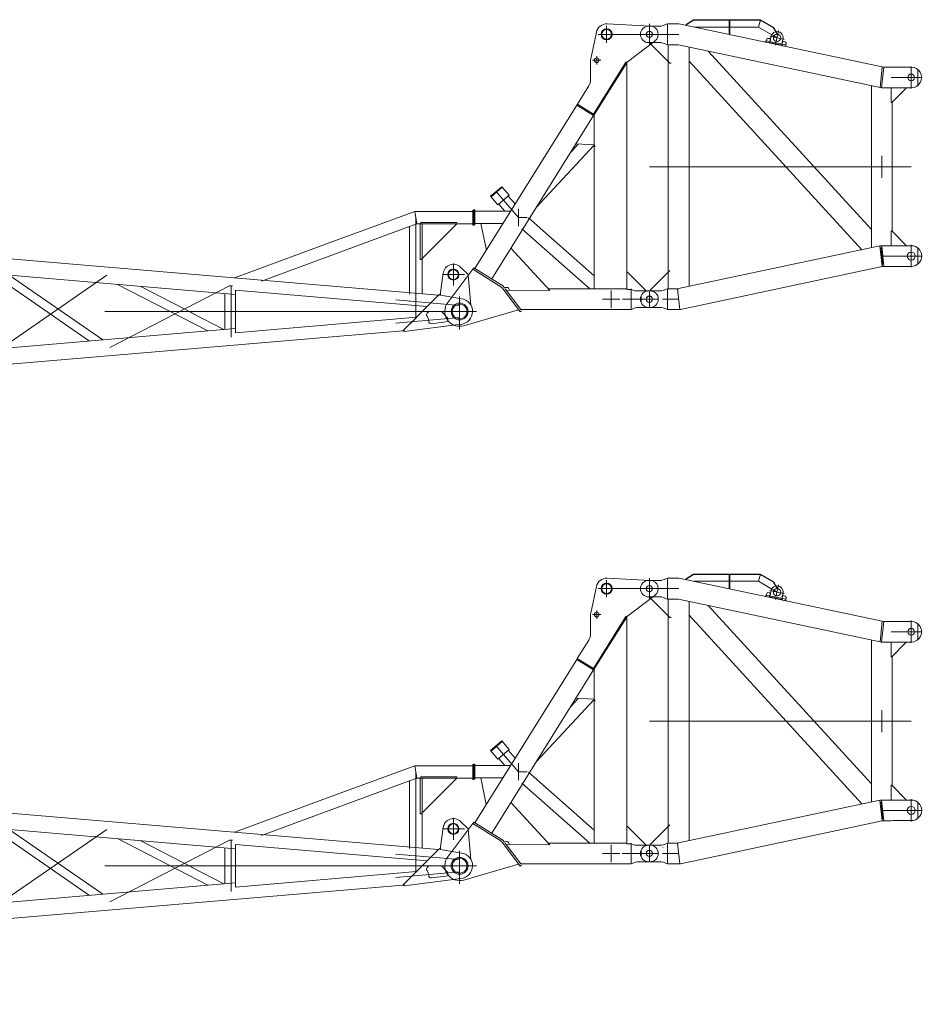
# Model space of a CAD drawing. Extents: x 8365 to 131642, y 1960 to 79602.
# Tile 113 of 121: x 100750 to 108075, y 49846 to 57839. Entities that reach past the tile are written whole.
import ezdxf

# ---------------------------------------------------------------- set-up
doc = ezdxf.new("R2010")
doc.units = 0
doc.header["$LTSCALE"] = 100
doc.header["$MEASUREMENT"] = 0
doc.linetypes.add('CENTER', pattern=[50.5, 30, -9, 2.5, -9])
doc.linetypes.add('HIDDEN', pattern=[12.6, 8.4, -4.2])
for name, color, linetype in [('11', 7, 'Continuous'), ('4', 54, 'Continuous'), ('5', 7, 'Continuous')]:
    doc.layers.add(name, color=color, linetype=linetype)

# ---------------------------------------------------------------- blocks, each defined once
blk = doc.blocks.new('*G24')
at = {"layer": '11', "color": 7, "linetype": 'Continuous', "lineweight": 9}
for p, q in [((104148.3, 51101.5), (92632.6, 52084.5)), ((102500.9, 51108.7), (92427, 51969.2)), ((103241, 51518.8), (103956.2, 51782.6)), ((104426.4, 51782.6), (103956.2, 51782.6)), ((103961.8, 51782.6), (104426.4, 51782.6)), ((104426.4, 51731.8), (104426.4, 51791.8)), ((104426.4, 51791.8), (104434.4, 51791.8)), ((104426.4, 51782.6), (104426.4, 51681)), ((104426.4, 51671.8), (104426.4, 51731.8)), ((104434.4, 51791.8), (104434.4, 51671.8)), ((102713.4, 51215.9), (103906.3, 51656.2)), ((103908.9, 51657.2), (103914.5, 51653.2)), ((103973.6, 51681), (103914.5, 51659.2)), ((103914.5, 51659.2), (103914.5, 51121.5)), ((103914.5, 51653.2), (103914.5, 51548.5)), ((104016.1, 51681), (103973.6, 51681)), ((104426.4, 51681), (103973.6, 51681)), ((104426.4, 51681), (103979.2, 51681)), ((104009.3, 51691.8), (104000.3, 51682.8)), ((104000.3, 51682.8), (104000.3, 51405)), ((104300.3, 51691.8), (104009.3, 51691.8)), ((104016.1, 51402.6), (104016.1, 51681)), ((104018.2, 51402.3), (104300.3, 51684.3)), ((104434.4, 51671.8), (104426.4, 51671.8)), ((102625.4, 51291.7), (103241, 51518.8)), ((103914.5, 51437.8), (103914.5, 51417.8)), ((104270.3, 51180.1), (104270.3, 51360.1)), ((104327.8, 51330.6), (104385.3, 51276.1)), ((100524.2, 51277.6), (101316.1, 50730.2)), ((101425.7, 50739.6), (100664.7, 51265.6)), ((102625.4, 51291.7), (102492.8, 51242.8)), ((102492.8, 51242.8), (102625.4, 51291.7)), ((104165.2, 51123.8), (104187.6, 51281.9)), ((104180.3, 51270.1), (104360.3, 51270.1)), ((104390.5, 51266.3), (104411.8, 51021.6)), ((101544.2, 51190.4), (102276.9, 50812.3)), ((102157.2, 50952.8), (101727.1, 51174.8)), ((103914.5, 51201.1), (103914.5, 51121.5)), ((103914.5, 51201.1), (103914.5, 51121.5)), ((104016.1, 51112.8), (104016.1, 51194)), ((102414.5, 51116.1), (102414.5, 50824)), ((102500.9, 50797.3), (102500.9, 51142.3)), ((102500.9, 51142.3), (104057.5, 51009.9)), ((104056.6, 51010), (104148.3, 51101.5)), ((104136.4, 51102.5), (104152.1, 51104.2)), ((104150.8, 51104), (104139.2, 51092.4)), ((104152.8, 51104.9), (104335.8, 51073.9)), ((104165.2, 51113.9), (104154.9, 51104.6)), ((104154.9, 51104.6), (104165.2, 51102.8)), ((104165.2, 51102.8), (104165.2, 51123.8)), ((104165.2, 51102.8), (104165.2, 51113.9)), ((104335.8, 51073.9), (104165.2, 51102.8)), ((104320.3, 51090.1), (104320.3, 50823)), ((104057.5, 51009.9), (103970.2, 50922.8)), ((102407.8, 50823.5), (102143.9, 50959.7)), ((103970.2, 50922.8), (102500.9, 50797.3)), ((103860.4, 50814), (103969.3, 50922.7)), ((103969.3, 50922.7), (103871.4, 50824.9)), ((103871.4, 50824.9), (103969.3, 50922.7)), ((104064.1, 50964), (104057.7, 50957.4)), ((104165, 50970.1), (104078.5, 50970.1)), ((104220.8, 50919.1), (104179.7, 50963.6)), ((104333.1, 50865.9), (103871.4, 50808.1)), ((104091.9, 50871.2), (104208.6, 50885.7)), ((102500.9, 50831.4), (92427, 49970.9)), ((92515.5, 49845.7), (103860.4, 50814)), ((103871.4, 50808.9), (103860.4, 50814)), ((103871.4, 50808.1), (103871.4, 50824.3))]:
    blk.add_line(p, q, dxfattribs=at)
at = {"layer": '11', "color": 7, "linetype": 'CENTER', "lineweight": 9}
for p, q in [((103956.2, 51782.6), (103973.6, 51681)), ((103965.3, 51731.8), (103965.3, 50970.1)), ((103965.3, 51050.4), (103965.3, 51692.6)), ((100484.2, 50592.4), (101456.8, 51264.7)), ((102453.3, 51179.5), (101480.7, 50677.5)), ((102477.2, 51177.5), (102453.3, 51179.5)), ((102465.3, 50761), (102465.3, 51178.5)), ((104320.3, 50849.6), (104320.3, 51090.6)), ((104320.3, 51020.1), (103803.6, 51064.2)), ((103965.3, 51025.9), (103965.3, 50914.3)), ((104440.3, 50970.1), (92320.3, 50970.1)), ((104440.3, 50970.1), (103803.6, 50970.1)), ((104320.3, 50920.1), (103803.6, 50875.9)), ((103909.5, 50970.1), (104021.1, 50970.1)), ((103909.5, 50970.1), (104021.1, 50970.1)), ((103965.3, 50970.1), (103914.5, 50970.1)), ((103965.3, 50970.1), (103914.5, 50970.1)), ((104070.3, 50970.1), (104440.3, 50970.1))]:
    blk.add_line(p, q, dxfattribs=at)
at = {"layer": '11', "color": 7, "linetype": 'HIDDEN', "lineweight": 9}
for p, q in [((104426.4, 51777.6), (104426.4, 51686)), ((104000.3, 51405), (104000.3, 51391.8)), ((104007.8, 51391.8), (104018.2, 51402.3)), ((104016.1, 51402.6), (104016.1, 51194)), ((104000.3, 51391.8), (104007.8, 51391.8)), ((103914.5, 51201.1), (103914.5, 51216.3)), ((103914.5, 51121.5), (103914.5, 51111.6)), ((103914.5, 51052.2), (103914.5, 51057.2))]:
    blk.add_line(p, q, dxfattribs=at)
at = {"layer": '11', "color": 7, "linetype": 'Continuous', "lineweight": 9}
blk.add_lwpolyline([(104385.3, 51276.1), (104386.3, 51275.1), (104387.2, 51274), (104388, 51272.8), (104388.7, 51271.6), (104389.3, 51270.3), (104389.9, 51268.9), (104390.3, 51267.5), (104390.5, 51266.1), (104390.7, 51264.7), (104390.8, 51263.3)], dxfattribs=at)
for centre, radius in [((104270.3, 51270), 45), ((104270.3, 51270.1), 40), ((104320.3, 50970.1), 68.5), ((104320.3, 50970.1), 60)]:
    blk.add_circle(centre, radius, dxfattribs=at)
for centre, radius, start, end in [((104270.2, 51270.1), 83.6, 46.44685, 171.87492), ((104320.3, 50970.1), 105, -82.96387, 81.48035), ((104072, 50943.4), 20, 135.72221, -141.38229), ((104009.5, 50893.5), 60, -1.74008, 38.61652), ((104078.5, 50950), 20, 90, 135.66278), ((104165, 50950.1), 20, 42.69417, 90.00109), ((104206.1, 50905.5), 20, -82.95624, 42.69739), ((104089.5, 50891.1), 20, 178.25922, -82.9184)]:
    blk.add_arc(centre, radius, start, end, dxfattribs=at)
at = {"layer": '5', "color": 7, "linetype": 'Continuous', "lineweight": 9}
for p, q in [((104165.2, 51113.8), (104165.2, 51113.9)), ((104165.2, 51113.9), (104165.2, 51113.9)), ((104165.2, 51113.4), (104165.2, 51113.7)), ((104165.2, 51113.5), (104165.2, 51113.7)), ((104165.2, 51113.2), (104165.2, 51113.6)), ((104165.2, 51113.3), (104165.2, 51113.6)), ((104165.2, 51113.3), (104165.2, 51113.6)), ((104165.2, 51113.1), (104165.2, 51113.5)), ((104165.2, 51112.8), (104165.2, 51113.4)), ((104165.2, 51112.8), (104165.2, 51113.4)), ((104165.2, 51112.9), (104165.2, 51113.4)), ((104165.2, 51112.5), (104165.2, 51113.3)), ((104165.2, 51112.6), (104165.2, 51113.3)), ((104165.2, 51112.7), (104165.2, 51113.3)), ((104165.2, 51112.4), (104165.2, 51113.2)), ((104165.2, 51112.5), (104165.2, 51113.2)), ((104165.2, 51112.1), (104165.2, 51113.1)), ((104165.2, 51112.2), (104165.2, 51113.1)), ((104165.2, 51112.3), (104165.2, 51113.1)), ((104165.2, 51111.9), (104165.2, 51113)), ((104165.2, 51112), (104165.2, 51113)), ((104165.2, 51112), (104165.2, 51113)), ((104165.2, 51111.7), (104165.2, 51112.9)), ((104165.2, 51111.8), (104165.2, 51112.9)), ((104165.2, 51111.8), (104165.2, 51112.9)), ((104165.2, 51111.6), (104165.2, 51112.8)), ((104165.2, 51111.3), (104165.2, 51112.7)), ((104165.2, 51111.3), (104165.2, 51112.7)), ((104165.2, 51111.4), (104165.2, 51112.7)), ((104165.2, 51111.5), (104165.2, 51112.7)), ((104165.2, 51111.1), (104165.2, 51112.6)), ((104165.2, 51111.1), (104165.2, 51112.6)), ((104165.2, 51111.2), (104165.2, 51112.6)), ((104165.2, 51110.8), (104165.2, 51112.5)), ((104165.2, 51111), (104165.2, 51112.5)), ((104165.2, 51110.6), (104165.2, 51112.4)), ((104165.2, 51110.7), (104165.2, 51112.4)), ((104165.2, 51110.8), (104165.2, 51112.4)), ((104165.2, 51110.5), (104165.2, 51112.3)), ((104165.2, 51110.6), (104165.2, 51112.3)), ((104165.2, 51110.4), (104165.2, 51112.2)), ((104165.2, 51110.4), (104165.2, 51112.2)), ((104165.2, 51110.1), (104165.2, 51112.1)), ((104165.2, 51110.1), (104165.2, 51112.1)), ((104165.2, 51109.9), (104165.2, 51112)), ((104165.2, 51109.9), (104165.2, 51112)), ((104165.2, 51110), (104165.2, 51112)), ((104165.2, 51109.8), (104165.2, 51111.9))]:
    blk.add_line(p, q, dxfattribs=at)
blk = doc.blocks.new('*G25')
at = {"layer": '11', "color": 7, "linetype": 'Continuous', "lineweight": 9}
for p, q in [((104148.4, 55601.5), (92632.7, 56584.5)), ((102501, 55608.7), (92427.1, 56469.2)), ((103241.1, 56018.8), (103956.3, 56282.6)), ((104426.5, 56282.6), (103956.3, 56282.6)), ((103961.9, 56282.6), (104426.5, 56282.6)), ((104426.5, 56231.8), (104426.5, 56291.8)), ((104426.5, 56291.8), (104434.5, 56291.8)), ((104426.5, 56282.6), (104426.5, 56181)), ((104434.5, 56291.8), (104434.5, 56171.8)), ((104426.5, 56171.8), (104426.5, 56231.8)), ((102713.5, 55715.9), (103906.4, 56156.2)), ((103908.9, 56157.2), (103914.6, 56153.2)), ((103973.7, 56181), (103914.6, 56159.2)), ((103914.6, 56159.2), (103914.6, 55621.5)), ((103914.6, 56153.2), (103914.6, 56048.5)), ((104016.2, 56181), (103973.7, 56181)), ((104426.5, 56181), (103973.7, 56181)), ((104426.5, 56181), (103979.2, 56181)), ((104009.4, 56191.8), (104000.4, 56182.8)), ((104000.4, 56182.8), (104000.4, 55905)), ((104300.4, 56191.8), (104009.4, 56191.8)), ((104016.2, 55902.6), (104016.2, 56181)), ((104018.3, 55902.3), (104300.4, 56184.3)), ((104434.5, 56171.8), (104426.5, 56171.8)), ((102625.5, 55791.7), (103241.1, 56018.8)), ((103914.6, 55937.8), (103914.6, 55917.8)), ((104270.4, 55680.1), (104270.4, 55860.1)), ((104327.9, 55830.6), (104385.3, 55776.1)), ((100524.3, 55777.6), (101316.2, 55230.2)), ((101425.8, 55239.6), (100664.7, 55765.6)), ((102625.5, 55791.7), (102492.9, 55742.8)), ((102492.9, 55742.8), (102625.5, 55791.7)), ((104165.3, 55623.8), (104187.7, 55781.9)), ((104180.4, 55770.1), (104360.4, 55770.1)), ((104390.6, 55766.3), (104411.8, 55521.6)), ((101544.3, 55690.4), (102277, 55312.3)), ((102157.3, 55452.8), (101727.2, 55674.8)), ((102501, 55297.3), (102501, 55642.3)), ((102501, 55642.3), (104057.6, 55509.9)), ((103914.6, 55701.1), (103914.6, 55621.5)), ((103914.6, 55701.1), (103914.6, 55621.5)), ((104016.2, 55612.8), (104016.2, 55694)), ((102414.6, 55616.1), (102414.6, 55324)), ((104056.7, 55510), (104148.4, 55601.5)), ((104136.4, 55602.5), (104152.2, 55604.2)), ((104150.9, 55604), (104139.3, 55592.4)), ((104152.9, 55604.9), (104335.9, 55573.9)), ((104165.3, 55613.9), (104154.9, 55604.6)), ((104154.9, 55604.6), (104165.3, 55602.8)), ((104165.3, 55602.8), (104165.3, 55623.8)), ((104165.3, 55602.8), (104165.3, 55613.9)), ((104335.9, 55573.9), (104165.3, 55602.8)), ((104320.4, 55590.1), (104320.4, 55323)), ((104057.6, 55509.9), (103970.2, 55422.8)), ((102407.9, 55323.5), (102143.9, 55459.7)), ((103970.2, 55422.8), (102501, 55297.3)), ((103860.5, 55314), (103969.3, 55422.7)), ((103969.3, 55422.7), (103871.5, 55324.9)), ((103871.5, 55324.9), (103969.3, 55422.7)), ((104064.2, 55464), (104057.8, 55457.4)), ((104165.1, 55470.1), (104078.5, 55470.1)), ((104220.9, 55419.1), (104179.8, 55463.6)), ((102501, 55331.4), (92427.1, 54470.9)), ((104333.2, 55365.9), (103871.5, 55308.1)), ((103871.5, 55308.1), (103871.5, 55324.3)), ((104092, 55371.2), (104208.6, 55385.7)), ((92515.6, 54345.7), (103860.5, 55314)), ((103871.5, 55308.9), (103860.5, 55314))]:
    blk.add_line(p, q, dxfattribs=at)
at = {"layer": '11', "color": 7, "linetype": 'CENTER', "lineweight": 9}
for p, q in [((103956.3, 56282.6), (103973.7, 56181)), ((103965.4, 56231.8), (103965.4, 55470.1)), ((103965.4, 55550.4), (103965.4, 56192.6)), ((100484.3, 55092.4), (101456.9, 55764.7)), ((102453.3, 55679.5), (101480.8, 55177.5)), ((102477.3, 55677.5), (102453.3, 55679.5)), ((102465.4, 55261), (102465.4, 55678.5)), ((104320.4, 55520.1), (103803.7, 55564.2)), ((104320.4, 55349.6), (104320.4, 55590.6)), ((103965.4, 55525.9), (103965.4, 55414.3)), ((104440.4, 55470.1), (92320.4, 55470.1)), ((104440.4, 55470.1), (103803.7, 55470.1)), ((104320.4, 55420.1), (103803.7, 55375.9)), ((103909.6, 55470.1), (104021.2, 55470.1)), ((103909.6, 55470.1), (104021.2, 55470.1)), ((103965.4, 55470.1), (103914.6, 55470.1)), ((103965.4, 55470.1), (103914.6, 55470.1)), ((104070.4, 55470.1), (104440.4, 55470.1))]:
    blk.add_line(p, q, dxfattribs=at)
at = {"layer": '11', "color": 7, "linetype": 'HIDDEN', "lineweight": 9}
for p, q in [((104426.5, 56277.6), (104426.5, 56186)), ((104000.4, 55905), (104000.4, 55891.8)), ((104000.4, 55891.8), (104007.9, 55891.8)), ((104007.9, 55891.8), (104018.3, 55902.3)), ((104016.2, 55902.6), (104016.2, 55694)), ((103914.6, 55701.1), (103914.6, 55716.3)), ((103914.6, 55621.5), (103914.6, 55611.6)), ((103914.6, 55552.2), (103914.6, 55557.2))]:
    blk.add_line(p, q, dxfattribs=at)
at = {"layer": '11', "color": 7, "linetype": 'Continuous', "lineweight": 9}
blk.add_lwpolyline([(104385.3, 55776.1), (104386.3, 55775.1), (104387.2, 55774), (104388.1, 55772.8), (104388.8, 55771.6), (104389.4, 55770.3), (104389.9, 55768.9), (104390.3, 55767.5), (104390.6, 55766.1), (104390.8, 55764.7), (104390.8, 55763.3)], dxfattribs=at)
for centre, radius in [((104270.3, 55770), 45), ((104270.4, 55770.1), 40), ((104320.4, 55470.1), 68.5), ((104320.4, 55470.1), 60)]:
    blk.add_circle(centre, radius, dxfattribs=at)
for centre, radius, start, end in [((104270.3, 55770.1), 83.6, 46.44685, 171.87492), ((104320.4, 55470.1), 105, -82.96387, 81.48035), ((104072.1, 55443.4), 20, 135.72221, -141.38229), ((104009.6, 55393.5), 60, -1.74008, 38.61652), ((104078.5, 55450), 20, 90, 135.66278), ((104165.1, 55450.1), 20, 42.69417, 90.00109), ((104206.2, 55405.5), 20, -82.95624, 42.69739), ((104089.5, 55391.1), 20, 178.25922, -82.9184)]:
    blk.add_arc(centre, radius, start, end, dxfattribs=at)
at = {"layer": '5', "color": 7, "linetype": 'Continuous', "lineweight": 9}
for p, q in [((104165.3, 55613.8), (104165.3, 55613.9)), ((104165.3, 55613.9), (104165.3, 55613.9)), ((104165.3, 55613.4), (104165.3, 55613.7)), ((104165.3, 55613.5), (104165.3, 55613.7)), ((104165.3, 55613.2), (104165.3, 55613.6)), ((104165.3, 55613.3), (104165.3, 55613.6)), ((104165.3, 55613.3), (104165.3, 55613.6)), ((104165.3, 55613.1), (104165.3, 55613.5)), ((104165.3, 55612.8), (104165.3, 55613.4)), ((104165.3, 55612.8), (104165.3, 55613.4)), ((104165.3, 55612.9), (104165.3, 55613.4)), ((104165.3, 55612.5), (104165.3, 55613.3)), ((104165.3, 55612.6), (104165.3, 55613.3)), ((104165.3, 55612.7), (104165.3, 55613.3)), ((104165.3, 55612.4), (104165.3, 55613.2)), ((104165.3, 55612.5), (104165.3, 55613.2)), ((104165.3, 55612.1), (104165.3, 55613.1)), ((104165.3, 55612.2), (104165.3, 55613.1)), ((104165.3, 55612.3), (104165.3, 55613.1)), ((104165.3, 55611.9), (104165.3, 55613)), ((104165.3, 55612), (104165.3, 55613)), ((104165.3, 55612), (104165.3, 55613)), ((104165.3, 55611.7), (104165.3, 55612.9)), ((104165.3, 55611.8), (104165.3, 55612.9)), ((104165.3, 55611.8), (104165.3, 55612.9)), ((104165.3, 55611.6), (104165.3, 55612.8)), ((104165.3, 55611.3), (104165.3, 55612.7)), ((104165.3, 55611.3), (104165.3, 55612.7)), ((104165.3, 55611.4), (104165.3, 55612.7)), ((104165.3, 55611.5), (104165.3, 55612.7)), ((104165.3, 55611.1), (104165.3, 55612.6)), ((104165.3, 55611.1), (104165.3, 55612.6)), ((104165.3, 55611.2), (104165.3, 55612.6)), ((104165.3, 55610.8), (104165.3, 55612.5)), ((104165.3, 55611), (104165.3, 55612.5)), ((104165.3, 55610.6), (104165.3, 55612.4)), ((104165.3, 55610.7), (104165.3, 55612.4)), ((104165.3, 55610.8), (104165.3, 55612.4)), ((104165.3, 55610.5), (104165.3, 55612.3)), ((104165.3, 55610.6), (104165.3, 55612.3)), ((104165.3, 55610.4), (104165.3, 55612.2)), ((104165.3, 55610.4), (104165.3, 55612.2)), ((104165.3, 55610.1), (104165.3, 55612.1)), ((104165.3, 55610.1), (104165.3, 55612.1)), ((104165.3, 55609.9), (104165.3, 55612)), ((104165.3, 55609.9), (104165.3, 55612)), ((104165.3, 55610), (104165.3, 55612)), ((104165.3, 55609.8), (104165.3, 55611.9))]:
    blk.add_line(p, q, dxfattribs=at)
blk = doc.blocks.new('*G34')
at = {"layer": '11', "color": 7, "linetype": 'Continuous', "lineweight": 9}
for p, q in [((105868.6, 57787.5), (105517.7, 57805)), ((105430.2, 57737.7), (105384.4, 57520.5)), ((105682.3, 57495.7), (105906.1, 57666.3)), ((105383.4, 57510.1), (105383.3, 57354.7)), ((105670.6, 57495.1), (105406.4, 57072.3)), ((105406.4, 57072.3), (105670.6, 57495.1)), ((105413.2, 57068), (105680.3, 57495.6)), ((105672.4, 57480.5), (105413.3, 57068.3)), ((105670.6, 57495.1), (105682.3, 57495.7)), ((105678.2, 57482.8), (105672.3, 57482.6)), ((105672.3, 57482.6), (105672.4, 57480.5)), ((105678.2, 55648.3), (105678.2, 57482.8)), ((105678.3, 57482.8), (105680.3, 57495.6)), ((105368.2, 57301.7), (105275.8, 57153.9)), ((105277, 57153.1), (104444.8, 55820.2)), ((105275.8, 57153.9), (105406.4, 57072.3)), ((105272.6, 57145.1), (105408.3, 57060.3)), ((104581, 55735.1), (105408.3, 57060.3)), ((105406.4, 57072.3), (105413.2, 57068)), ((105406.4, 57057.2), (105413.3, 57057.5)), ((105413.3, 57068.3), (105413.4, 55654.3)), ((105413.4, 56819.8), (104942.6, 56314.9)), ((104942.6, 56314.9), (105413.4, 56819.8)), ((105283.1, 56829.1), (105224.8, 56766.5)), ((105413.3, 56823.1), (105264.4, 56830)), ((105421.2, 56810.1), (105413.3, 56816.8)), ((105413.3, 56816.8), (105413.7, 56808.1)), ((105413.7, 56808.1), (105421.3, 56808.5)), ((105421.3, 56808.5), (105421.2, 56810.1)), ((104571.7, 56405.3), (104662.7, 56483.5)), ((104662.7, 56483.5), (104571.7, 56405.3)), ((104667, 56478.5), (104575.9, 56400.4)), ((104662.7, 56483.5), (104667, 56478.5)), ((104722.7, 56413.7), (104662.7, 56483.5)), ((104575.9, 56400.4), (104571.7, 56405.3)), ((104571.7, 56405.3), (104631.6, 56335.5)), ((104631.6, 56335.5), (104722.7, 56413.7)), ((104435.4, 56294.1), (104435.4, 56174.1)), ((104443.4, 56294.1), (104435.4, 56294.1)), ((104443.4, 56234.1), (104443.4, 56294.1)), ((104443.4, 56284.9), (104734.9, 56284.9)), ((104443.4, 56174.4), (104443.4, 56234.1)), ((105413.4, 55758.7), (104879.1, 56230)), ((104435.4, 56174.1), (104443.4, 56174.4)), ((104671.5, 56183.3), (104443.4, 56183.3)), ((104491.7, 56183.3), (104537.3, 55968.2)), ((104826.7, 56140.8), (105378.2, 55654.3)), ((105051.4, 55641.2), (104737.7, 55982.2)), ((104428.9, 55812.4), (104224.8, 55542.7)), ((104428.9, 55812.4), (104436.8, 55825.1)), ((104654.3, 55671.6), (104428.9, 55812.4)), ((104654.3, 55671.6), (104428.9, 55812.4)), ((104436.8, 55825.1), (104662.3, 55684.3)), ((105678.2, 55790.1), (105683.2, 55790.3)), ((105683.2, 55790.3), (105828.2, 55642.6)), ((104811.9, 55467.5), (104667.8, 55659.2)), ((104679.8, 55668.2), (104685.1, 55661.2)), ((104690.3, 55654.2), (104690.3, 55654.2)), ((104690.3, 55654.2), (104816.8, 55485.9)), ((104698.8, 55642.4), (105051.4, 55641.2)), ((105678.2, 55654.3), (105039.4, 55654.3)), ((105413.4, 55654.3), (105502.9, 55654.3)), ((105678.2, 55654.3), (105657.3, 55653.3)), ((105712.2, 55648.3), (105678.2, 55648.3)), ((105741.4, 55637.6), (105712.2, 55648.3)), ((105713.2, 55654.3), (105713.2, 55486)), ((105828.5, 55637.6), (105741.4, 55637.6)), ((105760, 55637.6), (105860.4, 55637.6)), ((105828.2, 55642.6), (105828.5, 55637.6)), ((105860.4, 55637.6), (105865.4, 55637.6)), ((104353.7, 55354.8), (104799, 55484.6)), ((104823.9, 55476.5), (104811.9, 55467.5)), ((104816.8, 55485.9), (105642.9, 55486)), ((105642.9, 55486), (105657.2, 55486.6)), ((105657.3, 55486), (105713.2, 55486)), ((105713.2, 55486), (105748, 55498.6)), ((105748, 55498.6), (105760, 55502.6)), ((105760, 55502.6), (105860.4, 55502.6)), ((105860.4, 55502.6), (105865.4, 55502.8)), ((104221, 55470.1), (104456.3, 55470.1))]:
    blk.add_line(p, q, dxfattribs=at)
at = {"layer": '11', "color": 7, "linetype": 'CENTER', "lineweight": 9}
for p, q in [((105860.3, 57805.1), (105860.3, 57635.1)), ((105581.3, 57720.1), (105445.3, 57720.1)), ((105513.3, 57788.1), (105513.3, 57652.1)), ((105513.3, 57788.1), (105513.3, 57652.1)), ((105935.3, 57720.1), (105542.3, 57720.1)), ((105467.1, 57510.1), (105399.6, 57510.1)), ((105433.3, 57543.9), (105433.4, 57476.4)), ((104677.2, 56374.6), (104617.2, 56444.4)), ((104677.2, 56374.6), (104797.7, 56234.1)), ((104797.8, 56304.1), (104797.8, 56164.1)), ((104443.4, 56234.1), (104435.4, 56233.7)), ((104867.8, 56234.1), (104797.7, 56234.1)), ((105550.4, 55640.1), (105550.4, 55500.1)), ((105860.4, 55502.6), (105860.4, 55637.6)), ((104320.4, 55365.3), (104320.4, 55575.2)), ((105550.4, 55570.1), (105480.4, 55570.1)), ((105620.4, 55570.1), (105550.4, 55570.1)), ((105641, 55570.1), (105752.9, 55570.1)), ((105932.9, 55570.1), (105748.9, 55570.1)), ((104201.4, 55500.5), (104201.4, 55500.1)), ((105772.1, 55502.6), (105777.9, 55502.9))]:
    blk.add_line(p, q, dxfattribs=at)
at = {"layer": '11', "color": 7, "linetype": 'HIDDEN', "lineweight": 9}
blk.add_line((105968.9, 55620), (105968.9, 55620.1), dxfattribs=at)
at = {"layer": '11', "color": 7, "linetype": 'Continuous', "lineweight": 9}
for centre, radius in [((105513.2, 57720.1), 45), ((105513.2, 57720.1), 40), ((105860.3, 57720.1), 25), ((105433.3, 57510.1), 19), ((105860.4, 55570.1), 25), ((104320.4, 55470.1), 68.5), ((104320.4, 55470.1), 60)]:
    blk.add_circle(centre, radius, dxfattribs=at)
for centre, radius, start, end in [((105513.3, 57720.1), 85, 87.09126, 168.04116), ((105865.3, 57720.1), 67.5, 82.42555, 90.00054), ((105865.3, 57720.1), 67.5, -52.82325, 87.22311), ((105433.4, 57510.1), 50, 168.00024, 179.99706), ((105283.4, 57354.7), 100, -32.00165, 0.01278), ((104797.7, 56234.1), 50.8, -179.99981, -179.8818), ((104627.6, 55628.9), 50.4, 36.99781, 57.92461), ((104627.6, 55628.9), 50.4, 36.99781, 57.92461), ((104627.8, 55629.2), 65, 36.90756, 57.98658), ((104627.8, 55629.2), 65, 36.92979, 58.00187), ((104700.1, 55641.2), 25, 2.6, 126.93022), ((105865.4, 55570.1), 67.5, -0.00168, 90.00698), ((105865.4, 55570.1), 67.3, -90.00815, 0.00057), ((104320.4, 55470.1), 120, 142.74714, -73.86381)]:
    blk.add_arc(centre, radius, start, end, dxfattribs=at)
at = {"layer": '4', "color": 54, "linetype": 'Continuous', "lineweight": 9}
for p, q in [((104771.2, 56343), (104715.7, 56407.7)), ((104638.6, 56341.5), (104687.2, 56284.9))]:
    blk.add_line(p, q, dxfattribs=at)
blk = doc.blocks.new('*G35')
at = {"layer": '11', "color": 7, "linetype": 'CENTER', "lineweight": 9}
for p, q in [((105860.3, 57805.2), (105860.3, 57635.2)), ((105860.3, 57720.1), (105788.8, 57720.1)), ((105971.8, 57720.1), (105860.3, 57720.1)), ((106098.3, 57720.1), (105967.8, 57720.1)), ((106909, 57750.6), (106887.8, 57650.9)), ((106887.8, 57650.9), (106807.6, 57667.9)), ((106896.5, 57692), (106837.8, 57704.4)), ((106887.8, 57650.9), (106884.1, 57633.3)), ((106887.8, 57650.9), (106968, 57633.8)), ((106955.2, 57679.5), (106896.5, 57692)), ((107985.3, 57460.2), (107985.3, 57280.2)), ((107823.3, 57370.2), (107985.3, 57370.2)), ((107985.3, 57370.2), (108075.3, 57370.2)), ((107747.3, 56555), (107747.3, 56734.8)), ((105860.4, 56645.1), (107985.3, 56645.2)), ((107740.2, 55988.3), (107747.4, 55920.2)), ((107985.4, 56010.2), (107985.4, 55830.2)), ((107747.4, 55920.2), (107754.5, 55852)), ((107827.4, 55920.2), (107747.4, 55920.2)), ((107823.4, 55920.2), (107985.4, 55920.2)), ((107985.4, 55920.2), (108075.4, 55920.2)), ((105860.4, 55502.7), (105860.4, 55637.7)), ((106089.5, 55654.3), (106107.2, 55486)), ((105932.9, 55570.2), (105748.9, 55570.1)), ((106098.4, 55570.1), (105967.9, 55570.1))]:
    blk.add_line(p, q, dxfattribs=at)
at = {"layer": '11', "color": 7, "linetype": 'Continuous', "lineweight": 9}
for p, q in [((105972.7, 57791.6), (106007.5, 57804.3)), ((106007.5, 57804.3), (106007.5, 57658.5)), ((106007.5, 57804.3), (106100.7, 57804.3)), ((106100.7, 57804.3), (106113.4, 57802.9)), ((107749.5, 57455.7), (106113.4, 57802.9)), ((106217.8, 57839), (106157.8, 57800.2)), ((106157.8, 57797.4), (106217.8, 57836.2)), ((106157.8, 57800.2), (106158.1, 57793.5)), ((106217.8, 57839), (106217.9, 57836.2)), ((106761.2, 57839), (106217.8, 57839)), ((106217.8, 57836.2), (106760.5, 57836.2)), ((106512.8, 57831.2), (106507.8, 57831)), ((106507.8, 57831), (106507.8, 57719.2)), ((106512.8, 57718.2), (106512.8, 57831.2)), ((106745.3, 57779.6), (106761.2, 57839)), ((106761.2, 57839), (106745.3, 57779.6)), ((106868.9, 57773.6), (106760.5, 57836.2)), ((106870.3, 57776.1), (106761.2, 57839)), ((105860.3, 57787.6), (105855.3, 57787.4)), ((105959.8, 57787.6), (105860.3, 57787.6)), ((105959.8, 57787.7), (105972.7, 57791.6)), ((106223.3, 57779.6), (106745.3, 57779.6)), ((106745.3, 57779.6), (106853.4, 57717.2)), ((106885.7, 57740.8), (106868.9, 57773.6)), ((106888.1, 57741.2), (106870.3, 57776.1)), ((106870.3, 57776.1), (106870.4, 57773.7)), ((106892.5, 57694.7), (106902.8, 57712.5)), ((106901.4, 57710.1), (106895.4, 57721.9)), ((106902.8, 57712.5), (106898, 57721.9)), ((105855.3, 57652.6), (105860.3, 57652.8)), ((105860.3, 57652.6), (105959.8, 57652.6)), ((105869.8, 57652.6), (105870.2, 57643.6)), ((105870.2, 57643.6), (106026.7, 57486.7)), ((105948.6, 57652.6), (105942.8, 57652.4)), ((105959.8, 57652.5), (105972.7, 57648.6)), ((106007.5, 57636), (105972.7, 57648.6)), ((106082.7, 57636), (106036.7, 57636)), ((106096.1, 57634.6), (106082.7, 57636)), ((106096.1, 57634.6), (107732.2, 57287.4)), ((106801.2, 57657), (106806.3, 57662)), ((106812.4, 57680.8), (106806.3, 57662)), ((106806.3, 57662), (106811, 57654.9)), ((106806.3, 57662), (106811, 57654.9)), ((106835.5, 57686.2), (106823, 57687.7)), ((106829.6, 57651), (106836.7, 57655.6)), ((106836.7, 57655.6), (106829.6, 57651)), ((106835.8, 57651.7), (106840, 57671.2)), ((106846.8, 57649.7), (106835.8, 57651.7)), ((106836.7, 57655.6), (106841.7, 57679.1)), ((106839.3, 57648.9), (106836.7, 57655.6)), ((106842.9, 57672.7), (106847, 57698.9)), ((106925.8, 57633.8), (106846.8, 57650.4)), ((106846.8, 57650.4), (106846.8, 57649.7)), ((106857.8, 57648), (106858, 57645)), ((106862.8, 57643.9), (106862.7, 57647)), ((106870.7, 57707.2), (106892.5, 57694.7)), ((106925.8, 57632.6), (106925.8, 57633.8)), ((106935.6, 57630.5), (106925.8, 57632.6)), ((106931.3, 57629.4), (106936.5, 57634.4)), ((106936.5, 57634.4), (106941.4, 57657.9)), ((106936.5, 57634.4), (106941.1, 57627.3)), ((106941.1, 57627.3), (106936.5, 57634.4)), ((106936.8, 57650.2), (106939.8, 57650.3)), ((106944.6, 57678.2), (106937.3, 57652.8)), ((106947, 57662.3), (106962, 57658.2)), ((106970, 57647.7), (106966.8, 57628)), ((106182.5, 55674), (106182.5, 57616.2)), ((106337.8, 57583.3), (107663.2, 56136.6)), ((106959.7, 57623.4), (106941.1, 57627.3)), ((106966.8, 57628), (106959.7, 57623.4)), ((106966.8, 57628), (106959.7, 57623.4)), ((106969.4, 57621.3), (106966.8, 57628)), ((106014.2, 57499.2), (106014.2, 55791)), ((106026.7, 57486.7), (106036.7, 57487.2)), ((107585.8, 55971.9), (106182.5, 57503.7)), ((107523.8, 57503.6), (107523.8, 57503.6)), ((107749.5, 57455.7), (107732.2, 57287.4)), ((107744.9, 57286), (107762.9, 57454.3)), ((107762.9, 57454.3), (107749.5, 57455.7)), ((107762.9, 57454.3), (107822.8, 57454.3)), ((107836.1, 57453.7), (107822.8, 57454.3)), ((107836.1, 57453.7), (107986.8, 57453.7)), ((108040.3, 57306.1), (108040.3, 57434.3)), ((107663.2, 57302), (107663.2, 55988.3)), ((107732.2, 57287.4), (107744.9, 57286)), ((107822.8, 57286), (107744.9, 57286)), ((107822.4, 57286.7), (107822.4, 57166.7)), ((107836.1, 57286.7), (107822.8, 57286.1)), ((107827.4, 57166.9), (107942.4, 57281.7)), ((107986.8, 57286.7), (107836.1, 57286.7)), ((107942.4, 57281.7), (107942.2, 57286.7)), ((107822.4, 57166.7), (107827.4, 57166.9)), ((107831.5, 56119.6), (107831.5, 57172.1)), ((107822.4, 56123.7), (107827.4, 56123.9)), ((107822.4, 56003.7), (107822.4, 56123.7)), ((107827.4, 56123.9), (107942.4, 56008.7)), ((107731.6, 56002.9), (106096.8, 55655.8)), ((107745.6, 56004.3), (107731.6, 56002.9)), ((107731.6, 56002.9), (107748.9, 55834.5)), ((107795.4, 56004.3), (107745.6, 56004.3)), ((107763.6, 55836), (107745.6, 56004.3)), ((107822.2, 56004.3), (107795.4, 56004.3)), ((107836.8, 56003.7), (107822.2, 56004.3)), ((107836.8, 56003.7), (107986.9, 56003.7)), ((107942.4, 56008.7), (107942.7, 56003.7)), ((108040.4, 55856.1), (108040.3, 55984.3)), ((105869.4, 55646.6), (106026.7, 55803.5)), ((106114.1, 55487.4), (107748.9, 55834.5)), ((107748.9, 55834.5), (107763.6, 55836)), ((107763.6, 55836), (107822.2, 55836)), ((107836.8, 55836.7), (107822.2, 55836)), ((107986.9, 55836.7), (107836.8, 55836.7)), ((105855.4, 55637.6), (105860.4, 55637.8)), ((105860.4, 55637.8), (105869.8, 55638.3)), ((105860.4, 55637.6), (105959.8, 55637.6)), ((105869.8, 55637.6), (105869.4, 55646.6)), ((105972.8, 55641.6), (105959.8, 55637.7)), ((106007.5, 55654.3), (105972.8, 55641.6)), ((106007.5, 55486), (106007.5, 55654.3)), ((106082.1, 55654.3), (106036.7, 55654.3)), ((106082.1, 55654.3), (106096.9, 55654.9)), ((105968.9, 55620), (105968.9, 55620.1)), ((105860.4, 55502.6), (105855.4, 55502.4)), ((105860.4, 55502.7), (105865.4, 55502.9)), ((105959.8, 55502.6), (105860.4, 55502.6)), ((105972.8, 55498.6), (105959.8, 55502.5)), ((105972.8, 55498.6), (106007.5, 55486)), ((106007.5, 55486), (106100.2, 55486)), ((106114.1, 55487.4), (106100.2, 55486))]:
    blk.add_line(p, q, dxfattribs=at)
at = {"layer": '11', "color": 7, "linetype": 'HIDDEN', "lineweight": 9}
for p, q in [((106512.8, 57831.2), (106507.8, 57831)), ((106512.8, 57779.6), (106507.8, 57779.4)), ((106853.4, 57717.2), (106870.7, 57707.2)), ((106885.7, 57741.1), (106895.4, 57721.9)), ((106898, 57721.9), (106888.1, 57741.2)), ((106007.5, 57658.5), (106008.5, 57636)), ((106036.7, 57636), (106007.5, 57636)), ((106014.2, 57636.4), (106014.2, 57489.8)), ((106014.2, 55653.9), (106014.2, 55800.5)), ((106036.7, 55654.3), (106007.5, 55654.3)), ((105792.9, 55595.6), (105792.9, 55544.6))]:
    blk.add_line(p, q, dxfattribs=at)
at = {"layer": '11', "color": 7, "linetype": 'Continuous', "lineweight": 9}
for points in [[(106837, 57686.2), (106836.9, 57686.2), (106836.7, 57686.2), (106836.6, 57686.2), (106836.4, 57686.2), (106836.3, 57686.3), (106836.1, 57686.3), (106836, 57686.3), (106835.8, 57686.3), (106835.7, 57686.2), (106835.5, 57686.2)], [(106840, 57671.2), (106840.4, 57671.2), (106840.9, 57671.1), (106841.3, 57671.2), (106841.7, 57671.3), (106842.1, 57671.4), (106842.4, 57671.6), (106842.7, 57671.8), (106842.8, 57672.1), (106842.9, 57672.4), (106842.9, 57672.7)], [(106937.3, 57652.8), (106936.8, 57650.2)], [(106962, 57658.2), (106963.2, 57657.7), (106964.4, 57657.1), (106965.6, 57656.2), (106966.6, 57655.3), (106967.6, 57654.1), (106968.4, 57652.9), (106969.1, 57651.6), (106969.6, 57650.3), (106969.9, 57649), (106970, 57647.7)]]:
    blk.add_lwpolyline(points, dxfattribs=at)
for centre, radius in [((105860.3, 57720.2), 25), ((106896.5, 57692), 30), ((107985.3, 57370.2), 27.5), ((107985.4, 55920.2), 32.5), ((105860.4, 55570.2), 25)]:
    blk.add_circle(centre, radius, dxfattribs=at)
for centre, radius, start, end in [((105855.3, 57720.1), 67.5, -179.99911, -90.00168), ((105855.3, 57720.1), 67.3, 89.99178, -179.99679), ((106896.5, 57692), 50, -11.9827, 168.02395), ((106822, 57677.7), 10, 83.98067, 161.93968), ((106835.8, 57680.3), 5.99, -12.03107, 78.10385), ((106896.5, 57692), 50, 168.02392, 172.01949), ((106947.3, 57656.6), 6.01, 78.01531, 167.91613), ((106896.5, 57692), 50, -15.98359, -11.98282), ((107986.8, 57370.2), 83.5, -89.99537, 90.00485), ((107986.9, 55920.2), 83.5, -89.99537, 89.99645), ((105855.4, 55570.1), 67.5, 90.01097, -179.99679), ((105855.4, 55570.1), 67.5, -179.99911, -89.99302), ((105865.4, 55570.1), 67.5, -89.98917, -82.42783)]:
    blk.add_arc(centre, radius, start, end, dxfattribs=at)
blk = doc.blocks.new('*G36')
at = {"layer": '11', "color": 7, "linetype": 'Continuous', "lineweight": 9}
for p, q in [((105430.1, 53237.7), (105384.4, 53020.5)), ((105868.6, 53287.5), (105517.6, 53305)), ((105682.3, 52995.7), (105906.1, 53166.3)), ((105383.3, 53010.1), (105383.3, 52854.7)), ((105670.5, 52995.1), (105406.3, 52572.3)), ((105406.3, 52572.3), (105670.5, 52995.1)), ((105413.1, 52568), (105680.2, 52995.6)), ((105672.4, 52980.5), (105413.3, 52568.3)), ((105670.5, 52995.1), (105682.3, 52995.7)), ((105678.1, 52982.8), (105672.3, 52982.6)), ((105672.3, 52982.6), (105672.4, 52980.5)), ((105678.2, 51148.3), (105678.1, 52982.8)), ((105678.3, 52982.8), (105680.2, 52995.6)), ((105368.1, 52801.7), (105275.7, 52653.9)), ((105276.9, 52653.1), (104444.7, 51320.2)), ((105272.6, 52645.1), (105408.3, 52560.3)), ((105275.7, 52653.9), (105406.3, 52572.3)), ((104580.9, 51235.1), (105408.3, 52560.3)), ((105406.3, 52572.3), (105413.1, 52568)), ((105406.3, 52557.2), (105413.3, 52557.5)), ((105413.3, 52568.3), (105413.3, 51154.3)), ((105413.3, 52319.8), (104942.5, 51814.9)), ((104942.5, 51814.9), (105413.3, 52319.8)), ((105283, 52329.1), (105224.7, 52266.5)), ((105413.3, 52323.1), (105264.4, 52330)), ((105421.2, 52310.1), (105413.3, 52316.8)), ((105413.3, 52316.8), (105413.7, 52308.1)), ((105413.7, 52308.1), (105421.2, 52308.5)), ((105421.2, 52308.5), (105421.2, 52310.1)), ((104571.6, 51905.3), (104662.7, 51983.5)), ((104662.7, 51983.5), (104571.6, 51905.3)), ((104666.9, 51978.5), (104575.9, 51900.4)), ((104662.7, 51983.5), (104666.9, 51978.5)), ((104722.6, 51913.7), (104662.7, 51983.5)), ((104575.9, 51900.4), (104571.6, 51905.3)), ((104571.6, 51905.3), (104631.6, 51835.5)), ((104631.6, 51835.5), (104722.6, 51913.7)), ((104435.3, 51794.1), (104435.3, 51674.1)), ((104443.3, 51794.1), (104435.3, 51794.1)), ((104443.3, 51734.1), (104443.3, 51794.1)), ((104443.3, 51784.9), (104734.9, 51784.9)), ((104443.3, 51674.4), (104443.3, 51734.1)), ((105413.3, 51258.7), (104879.1, 51730)), ((104435.3, 51674.1), (104443.3, 51674.4)), ((104671.5, 51683.3), (104443.3, 51683.3)), ((104491.6, 51683.3), (104537.2, 51468.2)), ((104826.7, 51640.8), (105378.2, 51154.3)), ((105051.3, 51141.2), (104737.6, 51482.2)), ((104428.8, 51312.4), (104436.8, 51325.1)), ((104436.8, 51325.1), (104662.2, 51184.3)), ((104428.8, 51312.4), (104224.8, 51042.7)), ((104654.3, 51171.6), (104428.8, 51312.4)), ((104654.3, 51171.6), (104428.8, 51312.4)), ((105678.2, 51290.1), (105683.2, 51290.3)), ((105683.2, 51290.3), (105828.2, 51142.6)), ((104811.8, 50967.5), (104667.7, 51159.2)), ((104679.7, 51168.2), (104685, 51161.2)), ((104690.2, 51154.2), (104690.2, 51154.2)), ((104690.2, 51154.2), (104816.7, 50985.9)), ((104698.7, 51142.4), (105051.3, 51141.2)), ((105678.2, 51154.3), (105039.3, 51154.3)), ((105413.3, 51154.3), (105502.9, 51154.3)), ((105678.2, 51154.3), (105657.2, 51153.3)), ((105712.1, 51148.3), (105678.2, 51148.3)), ((105741.4, 51137.6), (105712.1, 51148.3)), ((105713.2, 51154.3), (105713.2, 50986)), ((105828.4, 51137.6), (105741.4, 51137.6)), ((105759.9, 51137.6), (105860.3, 51137.6)), ((105828.2, 51142.6), (105828.4, 51137.6)), ((105860.3, 51137.6), (105865.3, 51137.6)), ((105713.2, 50986), (105747.9, 50998.6)), ((105747.9, 50998.6), (105759.9, 51002.6)), ((105759.9, 51002.6), (105860.3, 51002.6)), ((105860.3, 51002.6), (105865.3, 51002.8)), ((104221, 50970.1), (104456.2, 50970.1)), ((104353.7, 50854.8), (104799, 50984.6)), ((104823.8, 50976.5), (104811.8, 50967.5)), ((104816.7, 50985.9), (105642.8, 50986)), ((105642.8, 50986), (105657.2, 50986.6)), ((105657.2, 50986), (105713.2, 50986))]:
    blk.add_line(p, q, dxfattribs=at)
at = {"layer": '11', "color": 7, "linetype": 'CENTER', "lineweight": 9}
for p, q in [((105513.3, 53288.1), (105513.3, 53152.1)), ((105513.3, 53288.1), (105513.3, 53152.1)), ((105860.3, 53305.1), (105860.3, 53135.1)), ((105581.3, 53220.1), (105445.3, 53220.1)), ((105935.3, 53220.1), (105542.2, 53220.1)), ((105467, 53010.1), (105399.5, 53010.1)), ((105433.3, 53043.9), (105433.3, 52976.4)), ((104677.1, 51874.6), (104617.2, 51944.4)), ((104677.1, 51874.6), (104797.7, 51734.1)), ((104797.7, 51804.1), (104797.7, 51664.1)), ((104443.3, 51734.1), (104435.3, 51733.7)), ((104867.7, 51734.1), (104797.7, 51734.1)), ((105550.3, 51140.1), (105550.3, 51000.1)), ((105860.3, 51002.6), (105860.3, 51137.6)), ((104201.3, 51000.5), (104201.3, 51000.1)), ((104320.3, 50865.3), (104320.3, 51075.2)), ((105550.3, 51070.1), (105480.3, 51070.1)), ((105620.3, 51070.1), (105550.3, 51070.1)), ((105640.9, 51070.1), (105752.8, 51070.1)), ((105932.8, 51070.1), (105748.8, 51070.1)), ((105772.1, 51002.6), (105777.8, 51002.9))]:
    blk.add_line(p, q, dxfattribs=at)
at = {"layer": '11', "color": 7, "linetype": 'HIDDEN', "lineweight": 9}
blk.add_line((105968.8, 51120), (105968.8, 51120.1), dxfattribs=at)
at = {"layer": '11', "color": 7, "linetype": 'Continuous', "lineweight": 9}
for centre, radius in [((105513.2, 53220.1), 45), ((105513.2, 53220.1), 40), ((105860.3, 53220.1), 25), ((105433.3, 53010.1), 19), ((105860.3, 51070.1), 25), ((104320.3, 50970.1), 68.5), ((104320.3, 50970.1), 60)]:
    blk.add_circle(centre, radius, dxfattribs=at)
for centre, radius, start, end in [((105513.3, 53220.1), 85, 87.09126, 168.04116), ((105865.3, 53220.1), 67.5, 82.42555, 90.00054), ((105865.3, 53220.1), 67.5, -52.82325, 87.22311), ((105433.3, 53010.1), 50, 168.00024, 179.99706), ((105283.3, 52854.7), 100, -32.00165, 0.01278), ((104797.7, 51734.1), 50.8, -179.99981, -179.8818), ((104627.5, 51128.9), 50.4, 36.99781, 57.92461), ((104627.5, 51128.9), 50.4, 36.99781, 57.92461), ((104627.8, 51129.2), 65, 36.90756, 57.98658), ((104627.8, 51129.2), 65, 36.92979, 58.00187), ((104700, 51141.2), 25, 2.6, 126.93022), ((105865.3, 51070.1), 67.5, -0.00168, 90.00698), ((104320.3, 50970.1), 120, 142.74714, -73.86381), ((105865.3, 51070.1), 67.3, -90.00815, 0.00057)]:
    blk.add_arc(centre, radius, start, end, dxfattribs=at)
at = {"layer": '4', "color": 54, "linetype": 'Continuous', "lineweight": 9}
for p, q in [((104771.1, 51843), (104715.6, 51907.7)), ((104638.6, 51841.5), (104687.1, 51784.9))]:
    blk.add_line(p, q, dxfattribs=at)
blk = doc.blocks.new('*G37')
at = {"layer": '11', "color": 7, "linetype": 'Continuous', "lineweight": 9}
for p, q in [((106217.8, 53339), (106157.8, 53300.2)), ((106157.8, 53297.4), (106217.8, 53336.2)), ((106217.8, 53339), (106217.9, 53336.2)), ((106761.2, 53339), (106217.8, 53339)), ((106217.8, 53336.2), (106760.4, 53336.2)), ((106512.8, 53331.2), (106507.8, 53331)), ((106507.8, 53331), (106507.8, 53219.2)), ((106512.8, 53218.2), (106512.8, 53331.2)), ((106745.3, 53279.6), (106761.2, 53339)), ((106761.2, 53339), (106745.3, 53279.6)), ((106868.8, 53273.6), (106760.4, 53336.2)), ((106870.2, 53276.1), (106761.2, 53339)), ((105860.3, 53287.6), (105855.3, 53287.4)), ((105959.7, 53287.6), (105860.3, 53287.6)), ((105959.7, 53287.7), (105972.7, 53291.6)), ((105972.7, 53291.6), (106007.4, 53304.3)), ((106007.4, 53304.3), (106007.4, 53158.5)), ((106007.4, 53304.3), (106100.6, 53304.3)), ((106100.6, 53304.3), (106113.4, 53302.9)), ((107749.4, 52955.7), (106113.4, 53302.9)), ((106157.8, 53300.2), (106158.1, 53293.5)), ((106223.2, 53279.6), (106745.3, 53279.6)), ((106745.3, 53279.6), (106853.3, 53217.2)), ((106885.6, 53240.8), (106868.8, 53273.6)), ((106888.1, 53241.2), (106870.2, 53276.1)), ((106870.2, 53276.1), (106870.3, 53273.7)), ((106801.1, 53157), (106806.3, 53162)), ((106812.4, 53180.8), (106806.3, 53162)), ((106806.3, 53162), (106810.9, 53154.9)), ((106806.3, 53162), (106810.9, 53154.9)), ((106835.5, 53186.2), (106822.9, 53187.7)), ((106835.8, 53151.7), (106839.9, 53171.2)), ((106836.6, 53155.6), (106841.6, 53179.1)), ((106842.9, 53172.7), (106846.9, 53198.9)), ((106870.7, 53207.2), (106892.5, 53194.7)), ((106892.5, 53194.7), (106902.8, 53212.5)), ((106901.4, 53210.1), (106895.3, 53221.9)), ((106902.8, 53212.5), (106898, 53221.9)), ((106936.4, 53134.4), (106941.4, 53157.9)), ((106944.5, 53178.2), (106937.3, 53152.8)), ((106947, 53162.3), (106961.9, 53158.2)), ((105855.3, 53152.6), (105860.2, 53152.8)), ((105860.3, 53152.6), (105959.7, 53152.6)), ((105869.7, 53152.6), (105870.1, 53143.6)), ((105870.1, 53143.6), (106026.6, 52986.7)), ((105948.5, 53152.6), (105942.8, 53152.4)), ((105959.7, 53152.5), (105972.7, 53148.6)), ((106007.4, 53136), (105972.7, 53148.6)), ((106082.6, 53136), (106036.6, 53136)), ((106096.1, 53134.6), (106082.6, 53136)), ((106096.1, 53134.6), (107732.1, 52787.4)), ((106182.5, 51174), (106182.4, 53116.2)), ((106337.8, 53083.3), (107663.1, 51636.6)), ((106829.5, 53151), (106836.6, 53155.6)), ((106836.6, 53155.6), (106829.5, 53151)), ((106846.8, 53149.7), (106835.8, 53151.7)), ((106839.3, 53148.9), (106836.6, 53155.6)), ((106925.7, 53133.8), (106846.7, 53150.4)), ((106846.7, 53150.4), (106846.8, 53149.7)), ((106857.8, 53148), (106857.9, 53145)), ((106862.8, 53143.9), (106862.6, 53147)), ((106925.8, 53132.6), (106925.7, 53133.8)), ((106935.6, 53130.5), (106925.8, 53132.6)), ((106931.2, 53129.4), (106936.4, 53134.4)), ((106936.4, 53134.4), (106941, 53127.3)), ((106941, 53127.3), (106936.4, 53134.4)), ((106936.7, 53150.2), (106939.7, 53150.3)), ((106959.6, 53123.4), (106941, 53127.3)), ((106966.7, 53128), (106959.6, 53123.4)), ((106966.7, 53128), (106959.6, 53123.4)), ((106970, 53147.7), (106966.7, 53128)), ((106969.4, 53121.3), (106966.7, 53128)), ((106014.1, 52999.2), (106014.2, 51291)), ((107585.8, 51471.9), (106182.4, 53003.7)), ((107523.8, 53003.6), (107523.8, 53003.6)), ((106026.6, 52986.7), (106036.6, 52987.2)), ((107749.4, 52955.7), (107732.1, 52787.4)), ((107744.9, 52786), (107762.9, 52954.3)), ((107762.9, 52954.3), (107749.4, 52955.7)), ((107762.9, 52954.3), (107822.7, 52954.3)), ((107836.1, 52953.7), (107822.7, 52954.3)), ((107836.1, 52953.7), (107986.8, 52953.7)), ((108040.3, 52806.1), (108040.3, 52934.3)), ((107663.1, 52802), (107663.2, 51488.3)), ((107732.1, 52787.4), (107744.9, 52786)), ((107822.7, 52786), (107744.9, 52786)), ((107822.3, 52786.7), (107822.4, 52666.7)), ((107836.1, 52786.7), (107822.7, 52786.1)), ((107827.3, 52666.9), (107942.3, 52781.7)), ((107986.8, 52786.7), (107836.1, 52786.7)), ((107942.3, 52781.7), (107942.1, 52786.7)), ((107822.4, 52666.7), (107827.3, 52666.9)), ((107831.4, 51619.6), (107831.4, 52672.1)), ((107822.4, 51623.7), (107827.4, 51623.9)), ((107822.4, 51503.7), (107822.4, 51623.7)), ((107827.4, 51623.9), (107942.4, 51508.7)), ((107731.6, 51502.9), (106096.8, 51155.8)), ((107745.5, 51504.3), (107731.6, 51502.9)), ((107731.6, 51502.9), (107748.8, 51334.5)), ((107795.4, 51504.3), (107745.5, 51504.3)), ((107763.6, 51336), (107745.5, 51504.3)), ((107822.1, 51504.3), (107795.4, 51504.3)), ((107836.8, 51503.7), (107822.1, 51504.3)), ((107836.8, 51503.7), (107986.8, 51503.7)), ((107942.4, 51508.7), (107942.6, 51503.7)), ((108040.3, 51356.1), (108040.3, 51484.3)), ((106114, 50987.4), (107748.8, 51334.5)), ((107748.8, 51334.5), (107763.6, 51336)), ((107763.6, 51336), (107822.1, 51336)), ((107836.8, 51336.7), (107822.1, 51336)), ((107986.8, 51336.7), (107836.8, 51336.7)), ((105869.4, 51146.6), (106026.7, 51303.5)), ((105855.3, 51137.6), (105860.3, 51137.8)), ((105860.3, 51137.8), (105869.7, 51138.3)), ((105860.3, 51137.6), (105959.8, 51137.6)), ((105869.8, 51137.6), (105869.4, 51146.6)), ((105972.7, 51141.6), (105959.8, 51137.7)), ((105968.8, 51120), (105968.8, 51120.1)), ((106007.5, 51154.3), (105972.7, 51141.6)), ((106007.5, 50986), (106007.5, 51154.3)), ((106082, 51154.3), (106036.7, 51154.3)), ((106082, 51154.3), (106096.8, 51154.9)), ((105860.3, 51002.6), (105855.3, 51002.4)), ((105860.3, 51002.7), (105865.3, 51002.9)), ((105959.8, 51002.6), (105860.3, 51002.6)), ((105972.7, 50998.6), (105959.8, 51002.5)), ((105972.7, 50998.6), (106007.5, 50986)), ((106007.5, 50986), (106100.1, 50986)), ((106114, 50987.4), (106100.1, 50986))]:
    blk.add_line(p, q, dxfattribs=at)
at = {"layer": '11', "color": 7, "linetype": 'HIDDEN', "lineweight": 9}
for p, q in [((106512.8, 53331.2), (106507.8, 53331)), ((106512.8, 53279.6), (106507.8, 53279.4)), ((106885.6, 53241.1), (106895.3, 53221.9)), ((106898, 53221.9), (106888.1, 53241.2)), ((106007.4, 53158.5), (106008.4, 53136)), ((106853.3, 53217.2), (106870.7, 53207.2)), ((106036.6, 53136), (106007.4, 53136)), ((106014.1, 53136.4), (106014.1, 52989.8)), ((106014.2, 51153.9), (106014.1, 51300.5)), ((105792.8, 51095.6), (105792.8, 51044.6)), ((106036.7, 51154.3), (106007.5, 51154.3))]:
    blk.add_line(p, q, dxfattribs=at)
at = {"layer": '11', "color": 7, "linetype": 'CENTER', "lineweight": 9}
for p, q in [((105860.3, 53305.2), (105860.3, 53135.2)), ((106908.9, 53250.6), (106887.7, 53150.9)), ((105860.3, 53220.1), (105788.8, 53220.1)), ((105971.8, 53220.1), (105860.3, 53220.1)), ((106098.3, 53220.1), (105967.8, 53220.1)), ((106887.7, 53150.9), (106807.5, 53167.9)), ((106896.5, 53192), (106837.8, 53204.4)), ((106955.2, 53179.5), (106896.5, 53192)), ((106887.7, 53150.9), (106884, 53133.3)), ((106887.7, 53150.9), (106968, 53133.8)), ((107985.3, 52960.2), (107985.3, 52780.2)), ((107823.3, 52870.2), (107985.3, 52870.2)), ((107985.3, 52870.2), (108075.3, 52870.2)), ((107747.3, 52055), (107747.3, 52234.8)), ((105860.3, 52145.1), (107985.3, 52145.2)), ((107740.2, 51488.3), (107747.3, 51420.2)), ((107985.3, 51510.2), (107985.3, 51330.2)), ((107747.3, 51420.2), (107754.5, 51352)), ((107827.3, 51420.2), (107747.3, 51420.2)), ((107823.3, 51420.2), (107985.3, 51420.2)), ((107985.3, 51420.2), (108075.3, 51420.2)), ((105860.3, 51002.7), (105860.3, 51137.7)), ((106089.5, 51154.3), (106107.1, 50986)), ((105932.8, 51070.2), (105748.8, 51070.1)), ((106098.3, 51070.1), (105967.8, 51070.1))]:
    blk.add_line(p, q, dxfattribs=at)
at = {"layer": '11', "color": 7, "linetype": 'Continuous', "lineweight": 9}
for points in [[(106837, 53186.2), (106836.8, 53186.2), (106836.7, 53186.2), (106836.5, 53186.2), (106836.4, 53186.2), (106836.2, 53186.3), (106836.1, 53186.3), (106835.9, 53186.3), (106835.8, 53186.3), (106835.6, 53186.2), (106835.5, 53186.2)], [(106839.9, 53171.2), (106840.4, 53171.2), (106840.8, 53171.1), (106841.2, 53171.2), (106841.7, 53171.3), (106842, 53171.4), (106842.4, 53171.6), (106842.6, 53171.8), (106842.8, 53172.1), (106842.9, 53172.4), (106842.9, 53172.7)], [(106961.9, 53158.2), (106963.1, 53157.7), (106964.3, 53157.1), (106965.5, 53156.2), (106966.6, 53155.3), (106967.6, 53154.1), (106968.4, 53152.9), (106969, 53151.6), (106969.5, 53150.3), (106969.8, 53149), (106970, 53147.7)], [(106937.3, 53152.8), (106936.7, 53150.2)]]:
    blk.add_lwpolyline(points, dxfattribs=at)
for centre, radius in [((105860.3, 53220.2), 25), ((106896.5, 53192), 30), ((107985.3, 52870.2), 27.5), ((107985.3, 51420.2), 32.5), ((105860.3, 51070.2), 25)]:
    blk.add_circle(centre, radius, dxfattribs=at)
for centre, radius, start, end in [((105855.3, 53220.1), 67.3, 89.99178, -179.99679), ((106896.5, 53192), 50, -11.9827, 168.02395), ((105855.3, 53220.1), 67.5, -179.99911, -90.00168), ((106821.9, 53177.7), 10, 83.98067, 161.93968), ((106835.7, 53180.3), 5.99, -12.03107, 78.10385), ((106896.5, 53192), 50, 168.02392, 172.01949), ((106947.2, 53156.6), 6.01, 78.01531, 167.91613), ((106896.5, 53192), 50, -15.98359, -11.98282), ((107986.8, 52870.2), 83.5, -89.99537, 90.00485), ((107986.8, 51420.2), 83.5, -89.99537, 89.99645), ((105855.3, 51070.1), 67.5, 90.01097, -179.99679), ((105855.3, 51070.1), 67.5, -179.99911, -89.99302), ((105865.3, 51070.1), 67.5, -89.98917, -82.42783)]:
    blk.add_arc(centre, radius, start, end, dxfattribs=at)

msp = doc.modelspace()

# ---------------------------------------------------------------- block references
at = {"color": 7, "linetype": 'Continuous', "lineweight": 9}
for name in ['*G34', '*G35', '*G25', '*G37', '*G36', '*G24']:
    msp.add_blockref(name, (0, 0), dxfattribs=at)

doc.saveas('drawing.dxf')
